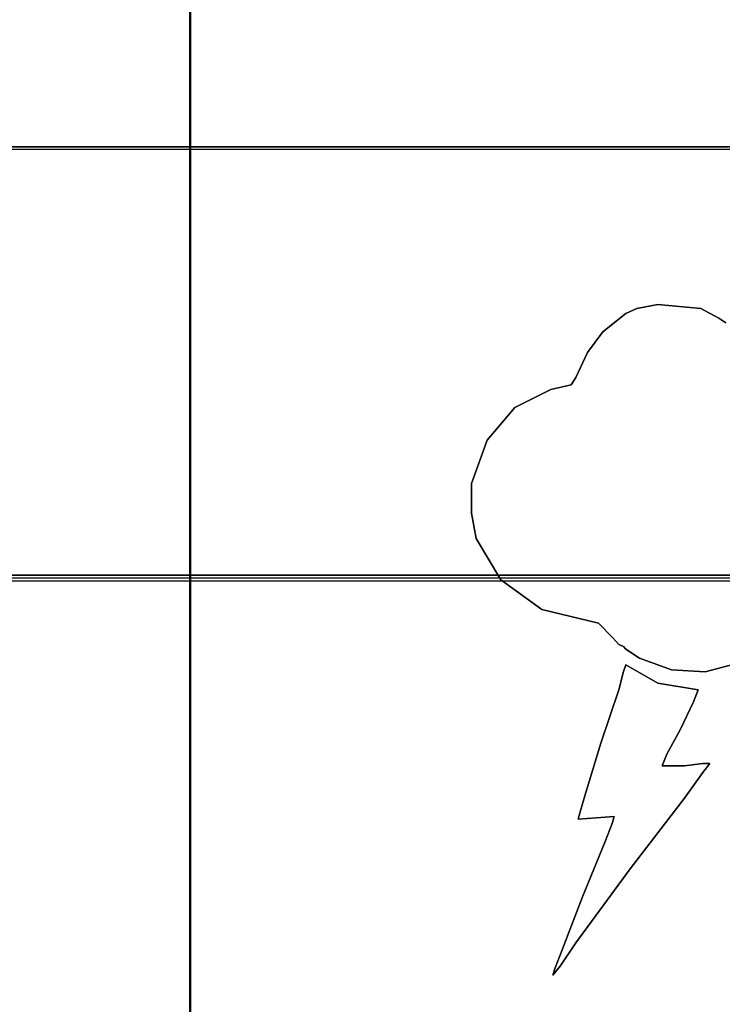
# Model space of a CAD drawing. Header units: millimetres. Extents: x 18084 to 47233, y 38174 to 56392.
# Tile 110 of 253: x 25538 to 25547, y 50624 to 50636. Entities that reach past the tile are written whole.
import ezdxf

# ---------------------------------------------------------------- set-up
doc = ezdxf.new("R2010")
doc.units = ezdxf.units.MM
doc.header["$LTSCALE"] = 100
doc.layers.add('30', color=7, linetype='Continuous')
doc.layers.add('45', color=7, linetype='Continuous')

msp = doc.modelspace()

# ---------------------------------------------------------------- linework, layer by layer
at = {"layer": '30', "color": 139}
for points in [[(25598.441, 50634.757), (25163.131, 50634.757), (25598.441, 50634.757)], [(25598.441, 50634.757), (25163.131, 50634.757), (25598.441, 50634.757)], [(25163.131, 50629.273), (25598.441, 50629.273), (25163.131, 50629.273)], [(25163.131, 50629.273), (25598.441, 50629.273), (25163.131, 50629.273)]]:
    msp.add_lwpolyline(points, close=True, dxfattribs=at)
at = {"layer": '30', "color": 7}
msp.add_lwpolyline([(25163.131, 50629.204), (25598.441, 50629.204), (25598.441, 50629.39), (25598.441, 50631.593), (25598.441, 50634.757), (25598.257, 50634.757), (25163.315, 50634.757), (25163.131, 50634.757), (25163.131, 50631.593), (25163.131, 50629.39), (25163.131, 50629.204)], close=True, dxfattribs=at)
msp.add_lwpolyline([(25163.131, 50629.204), (25598.441, 50629.204), (25598.441, 50629.39), (25598.441, 50631.593), (25598.441, 50634.757), (25598.257, 50634.757), (25163.315, 50634.757), (25163.131, 50634.757), (25163.131, 50631.593), (25163.131, 50629.39), (25163.131, 50629.204)], close=True, dxfattribs=at)
msp.add_lwpolyline([(25163.131, 50629.204), (25598.441, 50629.204), (25598.441, 50629.39), (25598.441, 50631.593), (25598.441, 50634.757), (25598.257, 50634.757), (25163.315, 50634.757), (25163.131, 50634.757), (25163.131, 50631.593), (25163.131, 50629.39), (25163.131, 50629.204)], close=True, dxfattribs=at)
msp.add_lwpolyline([(25163.131, 50629.204), (25598.441, 50629.204), (25598.441, 50629.39), (25598.441, 50631.593), (25598.441, 50634.757), (25598.257, 50634.757), (25163.315, 50634.757), (25163.131, 50634.757), (25163.131, 50631.593), (25163.131, 50629.39), (25163.131, 50629.204)], close=True, dxfattribs=at)
msp.add_lwpolyline([(25163.131, 50629.204), (25598.441, 50629.204), (25598.441, 50629.39), (25598.441, 50631.593), (25598.441, 50634.757), (25598.257, 50634.757), (25163.315, 50634.757), (25163.131, 50634.757), (25163.131, 50631.593), (25163.131, 50629.39), (25163.131, 50629.204)], close=True, dxfattribs=at)
msp.add_lwpolyline([(25163.131, 50629.204), (25598.441, 50629.204), (25598.441, 50629.39), (25598.441, 50631.593), (25598.441, 50634.757), (25598.257, 50634.757), (25163.315, 50634.757), (25163.131, 50634.757), (25163.131, 50631.593), (25163.131, 50629.39), (25163.131, 50629.204)], close=True, dxfattribs=at)
at = {"layer": '30', "color": 59}
for points in [[(25163.131, 50629.204), (25598.441, 50629.204), (25598.441, 50629.39), (25598.441, 50631.593), (25598.441, 50634.757), (25598.257, 50634.757), (25163.315, 50634.757), (25163.131, 50634.757), (25163.131, 50631.593), (25163.131, 50629.39), (25163.131, 50629.204)], [(25163.131, 50629.204), (25598.441, 50629.204), (25598.441, 50629.39), (25598.441, 50631.593), (25598.441, 50634.757), (25598.257, 50634.757), (25163.315, 50634.757), (25163.131, 50634.757), (25163.131, 50631.593), (25163.131, 50629.39), (25163.131, 50629.204)], [(25163.163, 50629.239), (25598.406, 50629.239), (25598.406, 50629.422), (25598.406, 50631.598), (25598.406, 50634.723), (25598.222, 50634.723), (25163.347, 50634.723), (25163.163, 50634.723), (25163.163, 50631.598), (25163.163, 50629.422), (25163.163, 50629.239)], [(25163.163, 50629.239), (25598.406, 50629.239), (25598.406, 50629.422), (25598.406, 50631.598), (25598.406, 50634.723), (25598.222, 50634.723), (25163.347, 50634.723), (25163.163, 50634.723), (25163.163, 50631.598), (25163.163, 50629.422), (25163.163, 50629.239)]]:
    msp.add_lwpolyline(points, close=True, dxfattribs=at)
at = {"layer": '30', "color": 7}
msp.add_lwpolyline([(25598.441, 50629.273), (25163.131, 50629.273)], dxfattribs=at)
msp.add_lwpolyline([(25598.441, 50629.273), (25163.131, 50629.273)], dxfattribs=at)
msp.add_lwpolyline([(25598.441, 50629.273), (25163.131, 50629.273)], dxfattribs=at)
msp.add_lwpolyline([(25598.441, 50629.273), (25163.131, 50629.273)], dxfattribs=at)
msp.add_lwpolyline([(25598.441, 50629.273), (25163.131, 50629.273)], dxfattribs=at)
msp.add_lwpolyline([(25598.441, 50629.273), (25163.131, 50629.273)], dxfattribs=at)
at = {"layer": '30', "color": 59}
msp.add_lwpolyline([(25598.441, 50629.273), (25163.131, 50629.273)], dxfattribs=at)
msp.add_lwpolyline([(25598.441, 50629.273), (25163.131, 50629.273)], dxfattribs=at)
at = {"layer": '45', "color": 7}
for p, q in [((25539.922, 50620.145), (25539.922, 50637.505)), ((25539.922, 50637.505), (25539.922, 50620.145)), ((25539.922, 50620.145), (25539.922, 50637.505)), ((25539.922, 50637.505), (25539.922, 50620.145)), ((25539.922, 50637.502), (25539.922, 50623.226)), ((25539.922, 50637.502), (25539.922, 50623.226)), ((25539.925, 50623.225), (25539.925, 50637.5)), ((25539.925, 50623.225), (25539.925, 50637.5)), ((25539.929, 50623.229), (25539.929, 50637.498)), ((25539.929, 50623.229), (25539.929, 50637.498)), ((25539.93, 50637.498), (25539.93, 50623.23)), ((25539.93, 50637.498), (25539.93, 50623.23)), ((25545.909, 50632.741), (25545.643, 50632.686)), ((25545.909, 50632.741), (25545.643, 50632.686)), ((25546.458, 50632.686), (25545.909, 50632.741)), ((25546.458, 50632.686), (25545.909, 50632.741)), ((25545.502, 50632.625), (25545.208, 50632.389)), ((25545.502, 50632.625), (25545.208, 50632.389)), ((25545.643, 50632.686), (25545.502, 50632.625)), ((25545.643, 50632.686), (25545.502, 50632.625)), ((25546.691, 50632.565), (25546.458, 50632.686)), ((25546.691, 50632.565), (25546.458, 50632.686)), ((25546.778, 50632.504), (25546.691, 50632.565)), ((25546.778, 50632.504), (25546.691, 50632.565)), ((25545.208, 50632.389), (25545.008, 50632.125)), ((25545.208, 50632.389), (25545.008, 50632.125)), ((25545.008, 50632.125), (25544.861, 50631.806)), ((25545.008, 50632.125), (25544.861, 50631.806)), ((25544.861, 50631.806), (25544.801, 50631.712)), ((25544.861, 50631.806), (25544.801, 50631.712)), ((25544.54, 50631.652), (25544.079, 50631.421)), ((25544.54, 50631.652), (25544.079, 50631.421)), ((25544.801, 50631.712), (25544.54, 50631.652)), ((25544.801, 50631.712), (25544.54, 50631.652)), ((25544.079, 50631.421), (25543.726, 50631.003)), ((25544.079, 50631.421), (25543.726, 50631.003)), ((25543.726, 50631.003), (25543.525, 50630.447)), ((25543.726, 50631.003), (25543.525, 50630.447)), ((25543.525, 50630.447), (25543.525, 50630.067)), ((25543.525, 50630.447), (25543.525, 50630.067)), ((25543.525, 50630.067), (25543.585, 50629.743)), ((25543.525, 50630.067), (25543.585, 50629.743)), ((25543.585, 50629.743), (25543.9, 50629.215)), ((25543.585, 50629.743), (25543.9, 50629.215)), ((25543.9, 50629.215), (25544.426, 50628.835)), ((25543.9, 50629.215), (25544.426, 50628.835)), ((25544.426, 50628.835), (25545.149, 50628.659)), ((25544.426, 50628.835), (25545.149, 50628.659)), ((25545.149, 50628.659), (25545.328, 50628.477)), ((25545.149, 50628.659), (25545.328, 50628.477)), ((25545.328, 50628.477), (25545.409, 50628.389)), ((25545.328, 50628.477), (25545.409, 50628.389)), ((25545.409, 50628.389), (25545.469, 50628.362)), ((25545.409, 50628.389), (25545.469, 50628.362)), ((25545.469, 50628.362), (25545.502, 50628.329)), ((25545.469, 50628.362), (25545.502, 50628.329)), ((25545.502, 50628.329), (25545.676, 50628.213)), ((25545.502, 50628.329), (25545.676, 50628.213)), ((25545.676, 50628.213), (25546.083, 50628.065)), ((25545.676, 50628.213), (25546.083, 50628.065)), ((25545.501, 50628.128), (25545.469, 50628.04)), ((25545.501, 50628.128), (25545.469, 50628.04)), ((25545.909, 50627.891), (25545.501, 50628.128)), ((25545.909, 50627.891), (25545.501, 50628.128)), ((25546.083, 50628.065), (25546.517, 50628.037)), ((25546.083, 50628.065), (25546.517, 50628.037)), ((25546.517, 50628.037), (25546.952, 50628.153)), ((25546.517, 50628.037), (25546.952, 50628.153)), ((25545.469, 50628.04), (25545.409, 50627.809)), ((25545.469, 50628.04), (25545.409, 50627.809)), ((25546.426, 50627.809), (25545.909, 50627.891)), ((25546.426, 50627.809), (25545.909, 50627.891)), ((25545.409, 50627.809), (25545.18, 50627.126)), ((25545.409, 50627.809), (25545.18, 50627.126)), ((25546.366, 50627.655), (25546.426, 50627.809)), ((25546.366, 50627.655), (25546.426, 50627.809)), ((25546.426, 50627.809), (25546.426, 50627.809)), ((25546.426, 50627.809), (25546.426, 50627.809)), ((25546.198, 50627.303), (25546.366, 50627.655)), ((25546.198, 50627.303), (25546.366, 50627.655)), ((25546.024, 50626.983), (25546.198, 50627.303)), ((25546.024, 50626.983), (25546.198, 50627.303)), ((25545.18, 50627.126), (25544.974, 50626.45)), ((25545.18, 50627.126), (25544.974, 50626.45)), ((25545.964, 50626.835), (25546.024, 50626.983)), ((25545.964, 50626.835), (25546.024, 50626.983)), ((25546.051, 50626.835), (25545.964, 50626.835)), ((25546.051, 50626.835), (25545.964, 50626.835)), ((25546.252, 50626.835), (25546.051, 50626.835)), ((25546.252, 50626.835), (25546.051, 50626.835)), ((25546.486, 50626.862), (25546.252, 50626.835)), ((25546.486, 50626.862), (25546.252, 50626.835)), ((25546.486, 50626.747), (25546.573, 50626.862)), ((25546.573, 50626.862), (25546.486, 50626.862)), ((25546.486, 50626.747), (25546.573, 50626.862)), ((25546.573, 50626.862), (25546.486, 50626.862)), ((25546.252, 50626.422), (25546.486, 50626.747)), ((25546.252, 50626.422), (25546.486, 50626.747)), ((25544.974, 50626.45), (25544.914, 50626.246)), ((25544.974, 50626.45), (25544.914, 50626.246)), ((25545.556, 50625.514), (25546.252, 50626.422)), ((25545.556, 50625.514), (25546.252, 50626.422)), ((25544.914, 50626.246), (25544.892, 50626.153)), ((25544.914, 50626.246), (25544.892, 50626.153)), ((25544.892, 50626.153), (25545.349, 50626.186)), ((25544.892, 50626.153), (25545.349, 50626.186)), ((25545.349, 50626.186), (25545.327, 50626.097)), ((25545.349, 50626.186), (25545.327, 50626.097)), ((25545.327, 50626.097), (25545.235, 50625.866)), ((25545.327, 50626.097), (25545.235, 50625.866)), ((25545.235, 50625.866), (25544.947, 50625.157)), ((25545.235, 50625.866), (25544.947, 50625.157)), ((25544.86, 50624.568), (25545.556, 50625.514)), ((25544.86, 50624.568), (25545.556, 50625.514)), ((25544.947, 50625.157), (25544.685, 50624.48)), ((25544.947, 50625.157), (25544.685, 50624.48)), ((25544.658, 50624.271), (25544.86, 50624.568)), ((25544.658, 50624.271), (25544.86, 50624.568)), ((25544.685, 50624.48), (25544.598, 50624.249)), ((25544.685, 50624.48), (25544.598, 50624.249)), ((25544.566, 50624.155), (25544.658, 50624.271)), ((25544.566, 50624.155), (25544.658, 50624.271)), ((25544.598, 50624.249), (25544.566, 50624.155)), ((25544.598, 50624.249), (25544.566, 50624.155))]:
    msp.add_line(p, q, dxfattribs=at)
at = {"layer": '45', "color": 139}
for p, q in [((25545.643, 50632.686), (25545.909, 50632.741)), ((25545.643, 50632.686), (25545.909, 50632.741)), ((25545.909, 50632.741), (25546.458, 50632.686)), ((25545.909, 50632.741), (25546.458, 50632.686)), ((25545.208, 50632.389), (25545.502, 50632.625)), ((25545.208, 50632.389), (25545.502, 50632.625)), ((25545.502, 50632.625), (25545.643, 50632.686)), ((25545.502, 50632.625), (25545.643, 50632.686)), ((25546.458, 50632.686), (25546.691, 50632.565)), ((25546.458, 50632.686), (25546.691, 50632.565)), ((25546.691, 50632.565), (25546.778, 50632.504)), ((25546.691, 50632.565), (25546.778, 50632.504)), ((25545.008, 50632.125), (25545.208, 50632.389)), ((25545.008, 50632.125), (25545.208, 50632.389)), ((25544.861, 50631.806), (25545.008, 50632.125)), ((25544.861, 50631.806), (25545.008, 50632.125)), ((25544.801, 50631.712), (25544.861, 50631.806)), ((25544.801, 50631.712), (25544.861, 50631.806)), ((25544.079, 50631.421), (25544.54, 50631.652)), ((25544.079, 50631.421), (25544.54, 50631.652)), ((25544.54, 50631.652), (25544.801, 50631.712)), ((25544.54, 50631.652), (25544.801, 50631.712)), ((25543.726, 50631.003), (25544.079, 50631.421)), ((25543.726, 50631.003), (25544.079, 50631.421)), ((25543.525, 50630.447), (25543.726, 50631.003)), ((25543.525, 50630.447), (25543.726, 50631.003)), ((25543.525, 50630.067), (25543.525, 50630.447)), ((25543.525, 50630.067), (25543.525, 50630.447)), ((25543.585, 50629.743), (25543.525, 50630.067)), ((25543.585, 50629.743), (25543.525, 50630.067)), ((25543.9, 50629.215), (25543.585, 50629.743)), ((25543.9, 50629.215), (25543.585, 50629.743)), ((25544.426, 50628.835), (25543.9, 50629.215)), ((25544.426, 50628.835), (25543.9, 50629.215)), ((25545.149, 50628.659), (25544.426, 50628.835)), ((25545.149, 50628.659), (25544.426, 50628.835)), ((25545.328, 50628.477), (25545.149, 50628.659)), ((25545.149, 50628.659), (25545.149, 50628.659)), ((25545.328, 50628.477), (25545.149, 50628.659)), ((25545.149, 50628.659), (25545.149, 50628.659)), ((25545.409, 50628.389), (25545.328, 50628.477)), ((25545.409, 50628.389), (25545.328, 50628.477)), ((25545.469, 50628.362), (25545.409, 50628.389)), ((25545.469, 50628.362), (25545.409, 50628.389)), ((25545.502, 50628.329), (25545.469, 50628.362)), ((25545.502, 50628.329), (25545.469, 50628.362)), ((25545.676, 50628.213), (25545.502, 50628.329)), ((25545.676, 50628.213), (25545.502, 50628.329)), ((25546.083, 50628.065), (25545.676, 50628.213)), ((25546.083, 50628.065), (25545.676, 50628.213)), ((25545.469, 50628.04), (25545.501, 50628.128)), ((25545.469, 50628.04), (25545.501, 50628.128)), ((25545.501, 50628.128), (25545.909, 50627.891)), ((25545.501, 50628.128), (25545.909, 50627.891)), ((25546.517, 50628.037), (25546.083, 50628.065)), ((25546.517, 50628.037), (25546.083, 50628.065)), ((25546.952, 50628.153), (25546.517, 50628.037)), ((25546.952, 50628.153), (25546.517, 50628.037)), ((25545.409, 50627.809), (25545.469, 50628.04)), ((25545.409, 50627.809), (25545.469, 50628.04)), ((25545.909, 50627.891), (25546.426, 50627.809)), ((25545.909, 50627.891), (25546.426, 50627.809)), ((25545.18, 50627.126), (25545.409, 50627.809)), ((25545.18, 50627.126), (25545.409, 50627.809)), ((25546.426, 50627.809), (25546.366, 50627.655)), ((25546.426, 50627.809), (25546.366, 50627.655)), ((25546.366, 50627.655), (25546.198, 50627.303)), ((25546.366, 50627.655), (25546.198, 50627.303)), ((25546.198, 50627.303), (25546.024, 50626.983)), ((25546.198, 50627.303), (25546.024, 50626.983)), ((25544.974, 50626.45), (25545.18, 50627.126)), ((25544.974, 50626.45), (25545.18, 50627.126)), ((25546.024, 50626.983), (25545.964, 50626.835)), ((25546.024, 50626.983), (25545.964, 50626.835)), ((25545.964, 50626.835), (25546.051, 50626.835)), ((25545.964, 50626.835), (25546.051, 50626.835)), ((25546.051, 50626.835), (25546.252, 50626.835)), ((25546.051, 50626.835), (25546.252, 50626.835)), ((25546.252, 50626.835), (25546.486, 50626.862)), ((25546.252, 50626.835), (25546.486, 50626.862)), ((25546.486, 50626.862), (25546.573, 50626.862)), ((25546.573, 50626.862), (25546.486, 50626.747)), ((25546.486, 50626.862), (25546.573, 50626.862)), ((25546.573, 50626.862), (25546.486, 50626.747)), ((25546.486, 50626.747), (25546.252, 50626.422)), ((25546.486, 50626.747), (25546.252, 50626.422)), ((25544.914, 50626.246), (25544.974, 50626.45)), ((25544.914, 50626.246), (25544.974, 50626.45)), ((25546.252, 50626.422), (25545.556, 50625.514)), ((25546.252, 50626.422), (25545.556, 50625.514)), ((25544.892, 50626.153), (25544.914, 50626.246)), ((25544.892, 50626.153), (25544.914, 50626.246)), ((25545.349, 50626.186), (25544.892, 50626.153)), ((25545.349, 50626.186), (25544.892, 50626.153)), ((25545.327, 50626.097), (25545.349, 50626.186)), ((25545.327, 50626.097), (25545.349, 50626.186)), ((25544.892, 50626.153), (25544.892, 50626.153)), ((25544.892, 50626.153), (25544.892, 50626.153)), ((25545.235, 50625.866), (25545.327, 50626.097)), ((25545.235, 50625.866), (25545.327, 50626.097)), ((25544.947, 50625.157), (25545.235, 50625.866)), ((25544.947, 50625.157), (25545.235, 50625.866)), ((25545.556, 50625.514), (25544.86, 50624.568)), ((25545.556, 50625.514), (25544.86, 50624.568)), ((25544.685, 50624.48), (25544.947, 50625.157)), ((25544.685, 50624.48), (25544.947, 50625.157)), ((25544.86, 50624.568), (25544.658, 50624.271)), ((25544.86, 50624.568), (25544.658, 50624.271)), ((25544.598, 50624.249), (25544.685, 50624.48)), ((25544.598, 50624.249), (25544.685, 50624.48)), ((25544.658, 50624.271), (25544.566, 50624.155)), ((25544.658, 50624.271), (25544.566, 50624.155)), ((25544.566, 50624.155), (25544.598, 50624.249)), ((25544.566, 50624.155), (25544.598, 50624.249))]:
    msp.add_line(p, q, dxfattribs=at)
at = {"layer": '45', "color": 254}
for p, q in [((25545.909, 50632.741), (25545.643, 50632.686)), ((25545.909, 50632.741), (25545.643, 50632.686)), ((25545.909, 50632.741), (25545.643, 50632.686)), ((25545.909, 50632.741), (25545.643, 50632.686)), ((25546.458, 50632.686), (25545.909, 50632.741)), ((25546.458, 50632.686), (25545.909, 50632.741)), ((25546.458, 50632.686), (25545.909, 50632.741)), ((25546.458, 50632.686), (25545.909, 50632.741)), ((25545.502, 50632.625), (25545.208, 50632.389)), ((25545.502, 50632.625), (25545.208, 50632.389)), ((25545.502, 50632.625), (25545.208, 50632.389)), ((25545.502, 50632.625), (25545.208, 50632.389)), ((25545.643, 50632.686), (25545.502, 50632.625)), ((25545.643, 50632.686), (25545.502, 50632.625)), ((25545.643, 50632.686), (25545.502, 50632.625)), ((25545.643, 50632.686), (25545.502, 50632.625)), ((25546.691, 50632.565), (25546.458, 50632.686)), ((25546.691, 50632.565), (25546.458, 50632.686)), ((25546.691, 50632.565), (25546.458, 50632.686)), ((25546.691, 50632.565), (25546.458, 50632.686)), ((25546.778, 50632.504), (25546.691, 50632.565)), ((25546.778, 50632.504), (25546.691, 50632.565)), ((25546.778, 50632.504), (25546.691, 50632.565)), ((25546.778, 50632.504), (25546.691, 50632.565)), ((25545.208, 50632.389), (25545.008, 50632.125)), ((25545.208, 50632.389), (25545.008, 50632.125)), ((25545.208, 50632.389), (25545.008, 50632.125)), ((25545.208, 50632.389), (25545.008, 50632.125)), ((25545.008, 50632.125), (25544.861, 50631.806)), ((25545.008, 50632.125), (25544.861, 50631.806)), ((25545.008, 50632.125), (25544.861, 50631.806)), ((25545.008, 50632.125), (25544.861, 50631.806)), ((25544.861, 50631.806), (25544.801, 50631.712)), ((25544.861, 50631.806), (25544.801, 50631.712)), ((25544.861, 50631.806), (25544.801, 50631.712)), ((25544.861, 50631.806), (25544.801, 50631.712)), ((25544.54, 50631.652), (25544.079, 50631.421)), ((25544.54, 50631.652), (25544.079, 50631.421)), ((25544.54, 50631.652), (25544.079, 50631.421)), ((25544.54, 50631.652), (25544.079, 50631.421)), ((25544.801, 50631.712), (25544.54, 50631.652)), ((25544.801, 50631.712), (25544.54, 50631.652)), ((25544.801, 50631.712), (25544.54, 50631.652)), ((25544.801, 50631.712), (25544.54, 50631.652)), ((25544.079, 50631.421), (25543.726, 50631.003)), ((25544.079, 50631.421), (25543.726, 50631.003)), ((25544.079, 50631.421), (25543.726, 50631.003)), ((25544.079, 50631.421), (25543.726, 50631.003)), ((25543.726, 50631.003), (25543.525, 50630.447)), ((25543.726, 50631.003), (25543.525, 50630.447)), ((25543.726, 50631.003), (25543.525, 50630.447)), ((25543.726, 50631.003), (25543.525, 50630.447)), ((25543.525, 50630.447), (25543.525, 50630.067)), ((25543.525, 50630.447), (25543.525, 50630.067)), ((25543.525, 50630.447), (25543.525, 50630.067)), ((25543.525, 50630.447), (25543.525, 50630.067)), ((25543.525, 50630.067), (25543.585, 50629.743)), ((25543.525, 50630.067), (25543.585, 50629.743)), ((25543.525, 50630.067), (25543.585, 50629.743)), ((25543.525, 50630.067), (25543.585, 50629.743)), ((25543.585, 50629.743), (25543.9, 50629.215)), ((25543.585, 50629.743), (25543.9, 50629.215)), ((25543.585, 50629.743), (25543.9, 50629.215)), ((25543.585, 50629.743), (25543.9, 50629.215)), ((25543.9, 50629.215), (25544.426, 50628.835)), ((25543.9, 50629.215), (25544.426, 50628.835)), ((25543.9, 50629.215), (25544.426, 50628.835)), ((25543.9, 50629.215), (25544.426, 50628.835)), ((25544.426, 50628.835), (25545.149, 50628.659)), ((25544.426, 50628.835), (25545.149, 50628.659)), ((25544.426, 50628.835), (25545.149, 50628.659)), ((25544.426, 50628.835), (25545.149, 50628.659)), ((25545.149, 50628.659), (25545.328, 50628.477)), ((25545.149, 50628.659), (25545.328, 50628.477)), ((25545.149, 50628.659), (25545.328, 50628.477)), ((25545.149, 50628.659), (25545.328, 50628.477)), ((25545.328, 50628.477), (25545.409, 50628.389)), ((25545.328, 50628.477), (25545.409, 50628.389)), ((25545.328, 50628.477), (25545.409, 50628.389)), ((25545.328, 50628.477), (25545.409, 50628.389)), ((25545.409, 50628.389), (25545.469, 50628.362)), ((25545.409, 50628.389), (25545.469, 50628.362)), ((25545.409, 50628.389), (25545.469, 50628.362)), ((25545.409, 50628.389), (25545.469, 50628.362)), ((25545.469, 50628.362), (25545.502, 50628.329)), ((25545.469, 50628.362), (25545.502, 50628.329)), ((25545.469, 50628.362), (25545.502, 50628.329)), ((25545.469, 50628.362), (25545.502, 50628.329)), ((25545.502, 50628.329), (25545.676, 50628.213)), ((25545.502, 50628.329), (25545.676, 50628.213)), ((25545.502, 50628.329), (25545.676, 50628.213)), ((25545.502, 50628.329), (25545.676, 50628.213)), ((25545.676, 50628.213), (25546.083, 50628.065)), ((25545.676, 50628.213), (25546.083, 50628.065)), ((25545.676, 50628.213), (25546.083, 50628.065)), ((25545.676, 50628.213), (25546.083, 50628.065)), ((25545.501, 50628.128), (25545.469, 50628.04)), ((25545.501, 50628.128), (25545.469, 50628.04)), ((25545.501, 50628.128), (25545.469, 50628.04)), ((25545.501, 50628.128), (25545.469, 50628.04)), ((25545.909, 50627.891), (25545.501, 50628.128)), ((25545.909, 50627.891), (25545.501, 50628.128)), ((25545.909, 50627.891), (25545.501, 50628.128)), ((25545.909, 50627.891), (25545.501, 50628.128)), ((25546.083, 50628.065), (25546.517, 50628.037)), ((25546.083, 50628.065), (25546.517, 50628.037)), ((25546.083, 50628.065), (25546.517, 50628.037)), ((25546.083, 50628.065), (25546.517, 50628.037)), ((25546.517, 50628.037), (25546.952, 50628.153)), ((25546.517, 50628.037), (25546.952, 50628.153)), ((25546.517, 50628.037), (25546.952, 50628.153)), ((25546.517, 50628.037), (25546.952, 50628.153)), ((25545.469, 50628.04), (25545.409, 50627.809)), ((25545.469, 50628.04), (25545.409, 50627.809)), ((25545.469, 50628.04), (25545.409, 50627.809)), ((25545.469, 50628.04), (25545.409, 50627.809)), ((25546.426, 50627.809), (25545.909, 50627.891)), ((25546.426, 50627.809), (25545.909, 50627.891)), ((25546.426, 50627.809), (25545.909, 50627.891)), ((25546.426, 50627.809), (25545.909, 50627.891)), ((25545.409, 50627.809), (25545.18, 50627.126)), ((25545.409, 50627.809), (25545.18, 50627.126)), ((25545.409, 50627.809), (25545.18, 50627.126)), ((25545.409, 50627.809), (25545.18, 50627.126)), ((25546.366, 50627.655), (25546.426, 50627.809)), ((25546.366, 50627.655), (25546.426, 50627.809)), ((25546.366, 50627.655), (25546.426, 50627.809)), ((25546.366, 50627.655), (25546.426, 50627.809)), ((25546.426, 50627.809), (25546.426, 50627.809)), ((25546.426, 50627.809), (25546.426, 50627.809)), ((25546.426, 50627.809), (25546.426, 50627.809)), ((25546.426, 50627.809), (25546.426, 50627.809)), ((25546.198, 50627.303), (25546.366, 50627.655)), ((25546.198, 50627.303), (25546.366, 50627.655)), ((25546.198, 50627.303), (25546.366, 50627.655)), ((25546.198, 50627.303), (25546.366, 50627.655)), ((25546.024, 50626.983), (25546.198, 50627.303)), ((25546.024, 50626.983), (25546.198, 50627.303)), ((25546.024, 50626.983), (25546.198, 50627.303)), ((25546.024, 50626.983), (25546.198, 50627.303)), ((25545.18, 50627.126), (25544.974, 50626.45)), ((25545.18, 50627.126), (25544.974, 50626.45)), ((25545.18, 50627.126), (25544.974, 50626.45)), ((25545.18, 50627.126), (25544.974, 50626.45)), ((25545.964, 50626.835), (25546.024, 50626.983)), ((25545.964, 50626.835), (25546.024, 50626.983)), ((25545.964, 50626.835), (25546.024, 50626.983)), ((25545.964, 50626.835), (25546.024, 50626.983)), ((25546.051, 50626.835), (25545.964, 50626.835)), ((25546.051, 50626.835), (25545.964, 50626.835)), ((25546.051, 50626.835), (25545.964, 50626.835)), ((25546.051, 50626.835), (25545.964, 50626.835)), ((25546.252, 50626.835), (25546.051, 50626.835)), ((25546.252, 50626.835), (25546.051, 50626.835)), ((25546.252, 50626.835), (25546.051, 50626.835)), ((25546.252, 50626.835), (25546.051, 50626.835)), ((25546.486, 50626.862), (25546.252, 50626.835)), ((25546.486, 50626.862), (25546.252, 50626.835)), ((25546.486, 50626.862), (25546.252, 50626.835)), ((25546.486, 50626.862), (25546.252, 50626.835)), ((25546.486, 50626.747), (25546.573, 50626.862)), ((25546.573, 50626.862), (25546.486, 50626.862)), ((25546.486, 50626.747), (25546.573, 50626.862)), ((25546.573, 50626.862), (25546.486, 50626.862)), ((25546.486, 50626.747), (25546.573, 50626.862)), ((25546.573, 50626.862), (25546.486, 50626.862)), ((25546.486, 50626.747), (25546.573, 50626.862)), ((25546.573, 50626.862), (25546.486, 50626.862)), ((25546.252, 50626.422), (25546.486, 50626.747)), ((25546.252, 50626.422), (25546.486, 50626.747)), ((25546.252, 50626.422), (25546.486, 50626.747)), ((25546.252, 50626.422), (25546.486, 50626.747)), ((25544.974, 50626.45), (25544.914, 50626.246)), ((25544.974, 50626.45), (25544.914, 50626.246)), ((25544.974, 50626.45), (25544.914, 50626.246)), ((25544.974, 50626.45), (25544.914, 50626.246)), ((25545.556, 50625.514), (25546.252, 50626.422)), ((25545.556, 50625.514), (25546.252, 50626.422)), ((25545.556, 50625.514), (25546.252, 50626.422)), ((25545.556, 50625.514), (25546.252, 50626.422)), ((25544.914, 50626.246), (25544.892, 50626.153)), ((25544.914, 50626.246), (25544.892, 50626.153)), ((25544.914, 50626.246), (25544.892, 50626.153)), ((25544.914, 50626.246), (25544.892, 50626.153)), ((25544.892, 50626.153), (25545.349, 50626.186)), ((25544.892, 50626.153), (25545.349, 50626.186)), ((25544.892, 50626.153), (25545.349, 50626.186)), ((25544.892, 50626.153), (25545.349, 50626.186)), ((25545.349, 50626.186), (25545.327, 50626.097)), ((25545.349, 50626.186), (25545.327, 50626.097)), ((25545.349, 50626.186), (25545.327, 50626.097)), ((25545.349, 50626.186), (25545.327, 50626.097)), ((25545.327, 50626.097), (25545.235, 50625.866)), ((25545.327, 50626.097), (25545.235, 50625.866)), ((25545.327, 50626.097), (25545.235, 50625.866)), ((25545.327, 50626.097), (25545.235, 50625.866)), ((25545.235, 50625.866), (25544.947, 50625.157)), ((25545.235, 50625.866), (25544.947, 50625.157)), ((25545.235, 50625.866), (25544.947, 50625.157)), ((25545.235, 50625.866), (25544.947, 50625.157)), ((25544.86, 50624.568), (25545.556, 50625.514)), ((25544.86, 50624.568), (25545.556, 50625.514)), ((25544.86, 50624.568), (25545.556, 50625.514)), ((25544.86, 50624.568), (25545.556, 50625.514)), ((25544.947, 50625.157), (25544.685, 50624.48)), ((25544.947, 50625.157), (25544.685, 50624.48)), ((25544.947, 50625.157), (25544.685, 50624.48)), ((25544.947, 50625.157), (25544.685, 50624.48)), ((25544.658, 50624.271), (25544.86, 50624.568)), ((25544.658, 50624.271), (25544.86, 50624.568)), ((25544.658, 50624.271), (25544.86, 50624.568)), ((25544.658, 50624.271), (25544.86, 50624.568)), ((25544.685, 50624.48), (25544.598, 50624.249)), ((25544.685, 50624.48), (25544.598, 50624.249)), ((25544.685, 50624.48), (25544.598, 50624.249)), ((25544.685, 50624.48), (25544.598, 50624.249)), ((25544.566, 50624.155), (25544.658, 50624.271)), ((25544.566, 50624.155), (25544.658, 50624.271)), ((25544.566, 50624.155), (25544.658, 50624.271)), ((25544.566, 50624.155), (25544.658, 50624.271)), ((25544.598, 50624.249), (25544.566, 50624.155)), ((25544.598, 50624.249), (25544.566, 50624.155)), ((25544.598, 50624.249), (25544.566, 50624.155)), ((25544.598, 50624.249), (25544.566, 50624.155))]:
    msp.add_line(p, q, dxfattribs=at)

doc.saveas('drawing.dxf')
